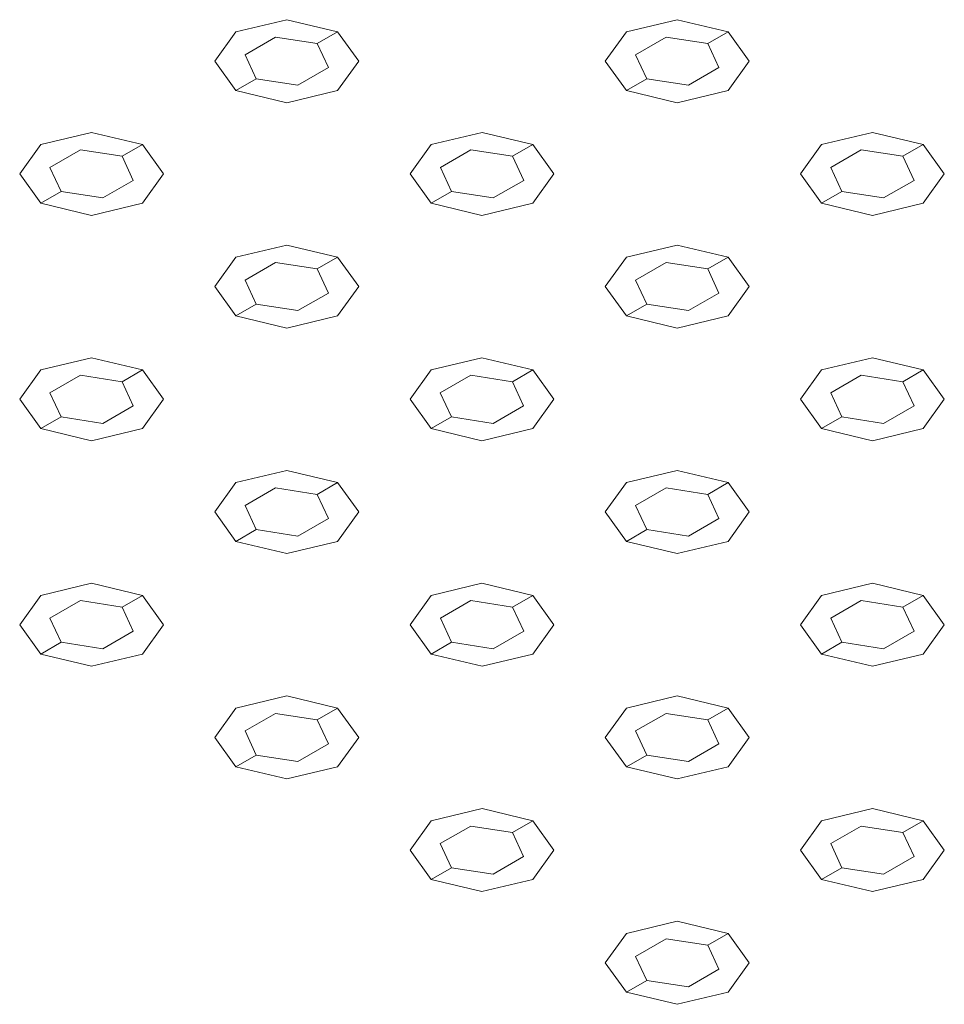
# Model space of a CAD drawing. Header units: millimetres. Extents: x 2 to 902, y -447 to 199.
# Tile 102 of 256: x 48.753 to 49.541, y 42.185 to 43.024. Entities that reach past the tile are written whole.
import ezdxf

# ---------------------------------------------------------------- set-up
doc = ezdxf.new("R2010")
doc.units = ezdxf.units.MM
doc.header["$MEASUREMENT"] = 0
doc.layers.add('IFC-Elemento construtivo genérico-Contorno', color=253, linetype='Continuous', lineweight=5)

msp = doc.modelspace()

# ---------------------------------------------------------------- linework, layer by layer
at = {"layer": 'IFC-Elemento construtivo genérico-Contorno', "color": 7, "lineweight": 5}
for p, q in [((48.93765, 43.01352), (48.98095, 43.02388)), ((48.93765, 43.01352), (48.98095, 43.02388)), ((48.98095, 43.02388), (49.02426, 43.01352)), ((48.98095, 43.02388), (49.02426, 43.01352)), ((49.2702, 43.01352), (49.3135, 43.02387)), ((49.2702, 43.01352), (49.3135, 43.02387)), ((49.3135, 43.02387), (49.3568, 43.01352)), ((49.3135, 43.02387), (49.3568, 43.01352)), ((48.93765, 43.01352), (48.9197, 42.98851)), ((48.93765, 43.01352), (48.9197, 42.98851)), ((49.00693, 43.00352), (49.02426, 43.01352)), ((49.00693, 43.00352), (49.02426, 43.01352)), ((49.02426, 43.01352), (49.04219, 42.98852)), ((49.02426, 43.01352), (49.04219, 42.98852)), ((49.2702, 43.01352), (49.25227, 42.98852)), ((49.2702, 43.01352), (49.25227, 42.98852)), ((49.33948, 43.00352), (49.3568, 43.01352)), ((49.33948, 43.00352), (49.3568, 43.01352)), ((49.3568, 43.01352), (49.37473, 42.98852)), ((49.3568, 43.01352), (49.37473, 42.98852)), ((48.94546, 42.99401), (48.97144, 43.00901)), ((48.94546, 42.99401), (48.97144, 43.00901)), ((48.97144, 43.00901), (49.00693, 43.00352)), ((48.97144, 43.00901), (49.00693, 43.00352)), ((49.00693, 43.00352), (49.01644, 42.98303)), ((49.00693, 43.00352), (49.01644, 42.98303)), ((49.27801, 42.99401), (49.30399, 43.00901)), ((49.27801, 42.99401), (49.30399, 43.00901)), ((49.30399, 43.00901), (49.33948, 43.00352)), ((49.30399, 43.00901), (49.33948, 43.00352)), ((49.33948, 43.00352), (49.34899, 42.98303)), ((49.33948, 43.00352), (49.34899, 42.98303)), ((48.94546, 42.99401), (48.95497, 42.97352)), ((48.94546, 42.99401), (48.95497, 42.97352)), ((49.27801, 42.99401), (49.28752, 42.97352)), ((49.27801, 42.99401), (49.28752, 42.97352)), ((48.9197, 42.98851), (48.93765, 42.96352)), ((48.9197, 42.98851), (48.93765, 42.96352)), ((49.04219, 42.98852), (49.02426, 42.96352)), ((49.04219, 42.98852), (49.02426, 42.96352)), ((49.25227, 42.98852), (49.2702, 42.96352)), ((49.25227, 42.98852), (49.2702, 42.96352)), ((49.37473, 42.98852), (49.3568, 42.96352)), ((49.37473, 42.98852), (49.3568, 42.96352)), ((48.99046, 42.96803), (49.01644, 42.98303)), ((48.99046, 42.96803), (49.01644, 42.98303)), ((49.32301, 42.96803), (49.34899, 42.98303)), ((49.32301, 42.96803), (49.34899, 42.98303)), ((48.93765, 42.96352), (48.95497, 42.97352)), ((48.93765, 42.96352), (48.95497, 42.97352)), ((48.95497, 42.97352), (48.99046, 42.96803)), ((48.95497, 42.97352), (48.99046, 42.96803)), ((49.2702, 42.96352), (49.28752, 42.97352)), ((49.2702, 42.96352), (49.28752, 42.97352)), ((49.28752, 42.97352), (49.32301, 42.96803)), ((49.28752, 42.97352), (49.32301, 42.96803)), ((48.93765, 42.96352), (48.98094, 42.95316)), ((48.93765, 42.96352), (48.98094, 42.95316)), ((48.98094, 42.95316), (49.02426, 42.96352)), ((48.98094, 42.95316), (49.02426, 42.96352)), ((49.2702, 42.96352), (49.3135, 42.95316)), ((49.2702, 42.96352), (49.3135, 42.95316)), ((49.3135, 42.95316), (49.3568, 42.96352)), ((49.3135, 42.95316), (49.3568, 42.96352)), ((48.77137, 42.91752), (48.81466, 42.92787)), ((48.77137, 42.91752), (48.81466, 42.92787)), ((48.81466, 42.92787), (48.85797, 42.91752)), ((48.81466, 42.92787), (48.85797, 42.91752)), ((49.10393, 42.91752), (49.14723, 42.92787)), ((49.10393, 42.91752), (49.14723, 42.92787)), ((49.14723, 42.92787), (49.19053, 42.91752)), ((49.14723, 42.92787), (49.19053, 42.91752)), ((49.43648, 42.91752), (49.47977, 42.92787)), ((49.43648, 42.91752), (49.47977, 42.92787)), ((49.47977, 42.92787), (49.52308, 42.91752)), ((49.47977, 42.92787), (49.52308, 42.91752)), ((48.77137, 42.91752), (48.75343, 42.89252)), ((48.77137, 42.91752), (48.75343, 42.89252)), ((48.84065, 42.90752), (48.85797, 42.91752)), ((48.84065, 42.90752), (48.85797, 42.91752)), ((48.85797, 42.91752), (48.8759, 42.89251)), ((48.85797, 42.91752), (48.8759, 42.89251)), ((49.10393, 42.91752), (49.08598, 42.89251)), ((49.10393, 42.91752), (49.08598, 42.89251)), ((49.17321, 42.90752), (49.19053, 42.91752)), ((49.17321, 42.90752), (49.19053, 42.91752)), ((49.19053, 42.91752), (49.20846, 42.89252)), ((49.19053, 42.91752), (49.20846, 42.89252)), ((49.43648, 42.91752), (49.41854, 42.89252)), ((49.43648, 42.91752), (49.41854, 42.89252)), ((49.50576, 42.90752), (49.52308, 42.91752)), ((49.50576, 42.90752), (49.52308, 42.91752)), ((49.52308, 42.91752), (49.54101, 42.89252)), ((49.52308, 42.91752), (49.54101, 42.89252)), ((48.77918, 42.89801), (48.80516, 42.91301)), ((48.77918, 42.89801), (48.80516, 42.91301)), ((48.80516, 42.91301), (48.84065, 42.90752)), ((48.80516, 42.91301), (48.84065, 42.90752)), ((49.11174, 42.89801), (49.13772, 42.91301)), ((49.11174, 42.89801), (49.13772, 42.91301)), ((49.13772, 42.91301), (49.17321, 42.90752)), ((49.13772, 42.91301), (49.17321, 42.90752)), ((49.44429, 42.89801), (49.47027, 42.91301)), ((49.44429, 42.89801), (49.47027, 42.91301)), ((49.47027, 42.91301), (49.50576, 42.90752)), ((49.47027, 42.91301), (49.50576, 42.90752)), ((48.84065, 42.90752), (48.85016, 42.88702)), ((48.84065, 42.90752), (48.85016, 42.88702)), ((49.17321, 42.90752), (49.18272, 42.88703)), ((49.17321, 42.90752), (49.18272, 42.88703)), ((49.50576, 42.90752), (49.51527, 42.88703)), ((49.50576, 42.90752), (49.51527, 42.88703)), ((48.75343, 42.89252), (48.77137, 42.86752)), ((48.75343, 42.89252), (48.77137, 42.86752)), ((48.77918, 42.89801), (48.78869, 42.87752)), ((48.77918, 42.89801), (48.78869, 42.87752)), ((48.8759, 42.89251), (48.85797, 42.86752)), ((48.8759, 42.89251), (48.85797, 42.86752)), ((49.08598, 42.89251), (49.10393, 42.86752)), ((49.08598, 42.89251), (49.10393, 42.86752)), ((49.11174, 42.89801), (49.12125, 42.87752)), ((49.11174, 42.89801), (49.12125, 42.87752)), ((49.20846, 42.89252), (49.19053, 42.86752)), ((49.20846, 42.89252), (49.19053, 42.86752)), ((49.41854, 42.89252), (49.43648, 42.86752)), ((49.41854, 42.89252), (49.43648, 42.86752)), ((49.44429, 42.89801), (49.4538, 42.87752)), ((49.44429, 42.89801), (49.4538, 42.87752)), ((49.54101, 42.89252), (49.52308, 42.86752)), ((49.54101, 42.89252), (49.52308, 42.86752)), ((48.82418, 42.87202), (48.85016, 42.88702)), ((48.82418, 42.87202), (48.85016, 42.88702)), ((49.15674, 42.87203), (49.18272, 42.88703)), ((49.15674, 42.87203), (49.18272, 42.88703)), ((49.48929, 42.87203), (49.51527, 42.88703)), ((49.48929, 42.87203), (49.51527, 42.88703)), ((48.77137, 42.86752), (48.78869, 42.87752)), ((48.77137, 42.86752), (48.78869, 42.87752)), ((48.78869, 42.87752), (48.82418, 42.87202)), ((48.78869, 42.87752), (48.82418, 42.87202)), ((49.10393, 42.86752), (49.12125, 42.87752)), ((49.10393, 42.86752), (49.12125, 42.87752)), ((49.12125, 42.87752), (49.15674, 42.87203)), ((49.12125, 42.87752), (49.15674, 42.87203)), ((49.43648, 42.86752), (49.4538, 42.87752)), ((49.43648, 42.86752), (49.4538, 42.87752)), ((49.4538, 42.87752), (49.48929, 42.87203)), ((49.4538, 42.87752), (49.48929, 42.87203)), ((48.77137, 42.86752), (48.81467, 42.85716)), ((48.77137, 42.86752), (48.81467, 42.85716)), ((48.81467, 42.85716), (48.85797, 42.86752)), ((48.81467, 42.85716), (48.85797, 42.86752)), ((49.10393, 42.86752), (49.14722, 42.85716)), ((49.10393, 42.86752), (49.14722, 42.85716)), ((49.14722, 42.85716), (49.19053, 42.86752)), ((49.14722, 42.85716), (49.19053, 42.86752)), ((49.43648, 42.86752), (49.47978, 42.85716)), ((49.43648, 42.86752), (49.47978, 42.85716)), ((49.47978, 42.85716), (49.52308, 42.86752)), ((49.47978, 42.85716), (49.52308, 42.86752)), ((48.93764, 42.82151), (48.98094, 42.83187)), ((48.93764, 42.82151), (48.98094, 42.83187)), ((48.98094, 42.83187), (49.02425, 42.82151)), ((48.98094, 42.83187), (49.02425, 42.82151)), ((49.27021, 42.82152), (49.3135, 42.83188)), ((49.27021, 42.82152), (49.3135, 42.83188)), ((49.3135, 42.83188), (49.35681, 42.82152)), ((49.3135, 42.83188), (49.35681, 42.82152)), ((48.93764, 42.82151), (48.91971, 42.79652)), ((48.93764, 42.82151), (48.91971, 42.79652)), ((48.94545, 42.80201), (48.97144, 42.81701)), ((48.94545, 42.80201), (48.97144, 42.81701)), ((48.97144, 42.81701), (49.00693, 42.81151)), ((48.97144, 42.81701), (49.00693, 42.81151)), ((49.00693, 42.81151), (49.02425, 42.82151)), ((49.00693, 42.81151), (49.02425, 42.82151)), ((49.02425, 42.82151), (49.04218, 42.79651)), ((49.02425, 42.82151), (49.04218, 42.79651)), ((49.27021, 42.82152), (49.25225, 42.79651)), ((49.27021, 42.82152), (49.25225, 42.79651)), ((49.27802, 42.80201), (49.304, 42.81701)), ((49.27802, 42.80201), (49.304, 42.81701)), ((49.304, 42.81701), (49.33949, 42.81152)), ((49.304, 42.81701), (49.33949, 42.81152)), ((49.33949, 42.81152), (49.35681, 42.82152)), ((49.33949, 42.81152), (49.35681, 42.82152)), ((49.35681, 42.82152), (49.37474, 42.79652)), ((49.35681, 42.82152), (49.37474, 42.79652)), ((49.00693, 42.81151), (49.01643, 42.79103)), ((49.00693, 42.81151), (49.01643, 42.79103)), ((49.33949, 42.81152), (49.349, 42.79103)), ((49.33949, 42.81152), (49.349, 42.79103)), ((48.94545, 42.80201), (48.95496, 42.78151)), ((48.94545, 42.80201), (48.95496, 42.78151)), ((49.27802, 42.80201), (49.28753, 42.78152)), ((49.27802, 42.80201), (49.28753, 42.78152)), ((48.91971, 42.79652), (48.93764, 42.77151)), ((48.91971, 42.79652), (48.93764, 42.77151)), ((49.04218, 42.79651), (49.02425, 42.77151)), ((49.04218, 42.79651), (49.02425, 42.77151)), ((49.25225, 42.79651), (49.27021, 42.77152)), ((49.25225, 42.79651), (49.27021, 42.77152)), ((49.37474, 42.79652), (49.35681, 42.77152)), ((49.37474, 42.79652), (49.35681, 42.77152)), ((48.99045, 42.77603), (49.01643, 42.79103)), ((48.99045, 42.77603), (49.01643, 42.79103)), ((49.32302, 42.77603), (49.349, 42.79103)), ((49.32302, 42.77603), (49.349, 42.79103)), ((48.93764, 42.77151), (48.95496, 42.78151)), ((48.93764, 42.77151), (48.95496, 42.78151)), ((48.95496, 42.78151), (48.99045, 42.77603)), ((48.95496, 42.78151), (48.99045, 42.77603)), ((49.27021, 42.77152), (49.28753, 42.78152)), ((49.27021, 42.77152), (49.28753, 42.78152)), ((49.28753, 42.78152), (49.32302, 42.77603)), ((49.28753, 42.78152), (49.32302, 42.77603)), ((48.93764, 42.77151), (48.98095, 42.76116)), ((48.93764, 42.77151), (48.98095, 42.76116)), ((48.98095, 42.76116), (49.02425, 42.77151)), ((48.98095, 42.76116), (49.02425, 42.77151)), ((49.27021, 42.77152), (49.31349, 42.76116)), ((49.27021, 42.77152), (49.31349, 42.76116)), ((49.31349, 42.76116), (49.35681, 42.77152)), ((49.31349, 42.76116), (49.35681, 42.77152)), ((48.77137, 42.72552), (48.81467, 42.73587)), ((48.77137, 42.72552), (48.81467, 42.73587)), ((48.81467, 42.73587), (48.85798, 42.72552)), ((48.81467, 42.73587), (48.85798, 42.72552)), ((49.10392, 42.72552), (49.14722, 42.73587)), ((49.10392, 42.72552), (49.14722, 42.73587)), ((49.14722, 42.73587), (49.19052, 42.72552)), ((49.14722, 42.73587), (49.19052, 42.72552)), ((49.43648, 42.72552), (49.47978, 42.73587)), ((49.43648, 42.72552), (49.47978, 42.73587)), ((49.47978, 42.73587), (49.52309, 42.72552)), ((49.47978, 42.73587), (49.52309, 42.72552)), ((48.77137, 42.72552), (48.75344, 42.70052)), ((48.77137, 42.72552), (48.75344, 42.70052)), ((48.84066, 42.71552), (48.85798, 42.72552)), ((48.84066, 42.71552), (48.85798, 42.72552)), ((48.85798, 42.72552), (48.87591, 42.70052)), ((48.85798, 42.72552), (48.87591, 42.70052)), ((49.10392, 42.72552), (49.08598, 42.70052)), ((49.10392, 42.72552), (49.08598, 42.70052)), ((49.1732, 42.71552), (49.19052, 42.72552)), ((49.1732, 42.71552), (49.19052, 42.72552)), ((49.19052, 42.72552), (49.20845, 42.70051)), ((49.19052, 42.72552), (49.20845, 42.70051)), ((49.43648, 42.72552), (49.41853, 42.70051)), ((49.43648, 42.72552), (49.41853, 42.70051)), ((49.50577, 42.71552), (49.52309, 42.72552)), ((49.50577, 42.71552), (49.52309, 42.72552)), ((49.52309, 42.72552), (49.54102, 42.70052)), ((49.52309, 42.72552), (49.54102, 42.70052)), ((48.77918, 42.70601), (48.80517, 42.72101)), ((48.77918, 42.70601), (48.80517, 42.72101)), ((48.80517, 42.72101), (48.84066, 42.71552)), ((48.80517, 42.72101), (48.84066, 42.71552)), ((49.11173, 42.70601), (49.13771, 42.72101)), ((49.11173, 42.70601), (49.13771, 42.72101)), ((49.13771, 42.72101), (49.1732, 42.71552)), ((49.13771, 42.72101), (49.1732, 42.71552)), ((49.44429, 42.70601), (49.47028, 42.72101)), ((49.44429, 42.70601), (49.47028, 42.72101)), ((49.47028, 42.72101), (49.50577, 42.71552)), ((49.47028, 42.72101), (49.50577, 42.71552)), ((48.84066, 42.71552), (48.85016, 42.69503)), ((48.84066, 42.71552), (48.85016, 42.69503)), ((49.1732, 42.71552), (49.18271, 42.69503)), ((49.1732, 42.71552), (49.18271, 42.69503)), ((49.50577, 42.71552), (49.51528, 42.69503)), ((49.50577, 42.71552), (49.51528, 42.69503)), ((48.75344, 42.70052), (48.77137, 42.67552)), ((48.75344, 42.70052), (48.77137, 42.67552)), ((48.77918, 42.70601), (48.78869, 42.68552)), ((48.77918, 42.70601), (48.78869, 42.68552)), ((48.87591, 42.70052), (48.85798, 42.67552)), ((48.87591, 42.70052), (48.85798, 42.67552)), ((49.08598, 42.70052), (49.10392, 42.67552)), ((49.08598, 42.70052), (49.10392, 42.67552)), ((49.11173, 42.70601), (49.12124, 42.68552)), ((49.11173, 42.70601), (49.12124, 42.68552)), ((49.20845, 42.70051), (49.19052, 42.67552)), ((49.20845, 42.70051), (49.19052, 42.67552)), ((49.41853, 42.70051), (49.43648, 42.67552)), ((49.41853, 42.70051), (49.43648, 42.67552)), ((49.44429, 42.70601), (49.4538, 42.68552)), ((49.44429, 42.70601), (49.4538, 42.68552)), ((49.54102, 42.70052), (49.52309, 42.67552)), ((49.54102, 42.70052), (49.52309, 42.67552)), ((48.82418, 42.68003), (48.85016, 42.69503)), ((48.82418, 42.68003), (48.85016, 42.69503)), ((49.15673, 42.68003), (49.18271, 42.69503)), ((49.15673, 42.68003), (49.18271, 42.69503)), ((49.4893, 42.68003), (49.51528, 42.69503)), ((49.4893, 42.68003), (49.51528, 42.69503)), ((48.77137, 42.67552), (48.78869, 42.68552)), ((48.77137, 42.67552), (48.78869, 42.68552)), ((48.78869, 42.68552), (48.82418, 42.68003)), ((48.78869, 42.68552), (48.82418, 42.68003)), ((49.10392, 42.67552), (49.12124, 42.68552)), ((49.10392, 42.67552), (49.12124, 42.68552)), ((49.12124, 42.68552), (49.15673, 42.68003)), ((49.12124, 42.68552), (49.15673, 42.68003)), ((49.43648, 42.67552), (49.4538, 42.68552)), ((49.43648, 42.67552), (49.4538, 42.68552)), ((49.4538, 42.68552), (49.4893, 42.68003)), ((49.4538, 42.68552), (49.4893, 42.68003)), ((48.77137, 42.67552), (48.81468, 42.66517)), ((48.77137, 42.67552), (48.81468, 42.66517)), ((48.81468, 42.66517), (48.85798, 42.67552)), ((48.81468, 42.66517), (48.85798, 42.67552)), ((49.10392, 42.67552), (49.14722, 42.66516)), ((49.10392, 42.67552), (49.14722, 42.66516)), ((49.14722, 42.66516), (49.19052, 42.67552)), ((49.14722, 42.66516), (49.19052, 42.67552)), ((49.43648, 42.67552), (49.47977, 42.66516)), ((49.43648, 42.67552), (49.47977, 42.66516)), ((49.47977, 42.66516), (49.52309, 42.67552)), ((49.47977, 42.66516), (49.52309, 42.67552)), ((48.93765, 42.62952), (48.98095, 42.63987)), ((48.93765, 42.62952), (48.98095, 42.63987)), ((48.98095, 42.63987), (49.02425, 42.62952)), ((48.98095, 42.63987), (49.02425, 42.62952)), ((49.2702, 42.62952), (49.31349, 42.63987)), ((49.2702, 42.62952), (49.31349, 42.63987)), ((49.31349, 42.63987), (49.3568, 42.62952)), ((49.31349, 42.63987), (49.3568, 42.62952)), ((48.93765, 42.62952), (48.91971, 42.60452)), ((48.93765, 42.62952), (48.91971, 42.60452)), ((48.94546, 42.61001), (48.97144, 42.62501)), ((48.94546, 42.61001), (48.97144, 42.62501)), ((48.97144, 42.62501), (49.00693, 42.61952)), ((48.97144, 42.62501), (49.00693, 42.61952)), ((49.00693, 42.61952), (49.02425, 42.62952)), ((49.00693, 42.61952), (49.02425, 42.62952)), ((49.02425, 42.62952), (49.04218, 42.60452)), ((49.02425, 42.62952), (49.04218, 42.60452)), ((49.2702, 42.62952), (49.25226, 42.60452)), ((49.2702, 42.62952), (49.25226, 42.60452)), ((49.27801, 42.61001), (49.30399, 42.62501)), ((49.27801, 42.61001), (49.30399, 42.62501)), ((49.30399, 42.62501), (49.33948, 42.61952)), ((49.30399, 42.62501), (49.33948, 42.61952)), ((49.33948, 42.61952), (49.3568, 42.62952)), ((49.33948, 42.61952), (49.3568, 42.62952)), ((49.3568, 42.62952), (49.37473, 42.60452)), ((49.3568, 42.62952), (49.37473, 42.60452)), ((49.00693, 42.61952), (49.01644, 42.59903)), ((49.00693, 42.61952), (49.01644, 42.59903)), ((49.33948, 42.61952), (49.34899, 42.59902)), ((49.33948, 42.61952), (49.34899, 42.59902)), ((48.94546, 42.61001), (48.95497, 42.58952)), ((48.94546, 42.61001), (48.95497, 42.58952)), ((49.27801, 42.61001), (49.28752, 42.58952)), ((49.27801, 42.61001), (49.28752, 42.58952)), ((48.91971, 42.60452), (48.93765, 42.57952)), ((48.91971, 42.60452), (48.93765, 42.57952)), ((48.99046, 42.58403), (49.01644, 42.59903)), ((48.99046, 42.58403), (49.01644, 42.59903)), ((49.04218, 42.60452), (49.02425, 42.57952)), ((49.04218, 42.60452), (49.02425, 42.57952)), ((49.25226, 42.60452), (49.2702, 42.57952)), ((49.25226, 42.60452), (49.2702, 42.57952)), ((49.32301, 42.58402), (49.34899, 42.59902)), ((49.32301, 42.58402), (49.34899, 42.59902)), ((49.37473, 42.60452), (49.3568, 42.57952)), ((49.37473, 42.60452), (49.3568, 42.57952)), ((48.93765, 42.57952), (48.95497, 42.58952)), ((48.93765, 42.57952), (48.95497, 42.58952)), ((48.95497, 42.58952), (48.99046, 42.58403)), ((48.95497, 42.58952), (48.99046, 42.58403)), ((49.2702, 42.57952), (49.28752, 42.58952)), ((49.2702, 42.57952), (49.28752, 42.58952)), ((49.28752, 42.58952), (49.32301, 42.58402)), ((49.28752, 42.58952), (49.32301, 42.58402)), ((48.93765, 42.57952), (48.98095, 42.56917)), ((48.93765, 42.57952), (48.98095, 42.56917)), ((48.98095, 42.56917), (49.02425, 42.57952)), ((48.98095, 42.56917), (49.02425, 42.57952)), ((49.2702, 42.57952), (49.3135, 42.56916)), ((49.2702, 42.57952), (49.3135, 42.56916)), ((49.3135, 42.56916), (49.3568, 42.57952)), ((49.3135, 42.56916), (49.3568, 42.57952)), ((48.77136, 42.53351), (48.81468, 42.54388)), ((48.77136, 42.53351), (48.81468, 42.54388)), ((48.81468, 42.54388), (48.85796, 42.53351)), ((48.81468, 42.54388), (48.85796, 42.53351)), ((49.10393, 42.53352), (49.14722, 42.54387)), ((49.10393, 42.53352), (49.14722, 42.54387)), ((49.14722, 42.54387), (49.19053, 42.53352)), ((49.14722, 42.54387), (49.19053, 42.53352)), ((49.43647, 42.53352), (49.47977, 42.54387)), ((49.43647, 42.53352), (49.47977, 42.54387)), ((49.47977, 42.54387), (49.52307, 42.53352)), ((49.47977, 42.54387), (49.52307, 42.53352)), ((48.77136, 42.53351), (48.75343, 42.50852)), ((48.77136, 42.53351), (48.75343, 42.50852)), ((48.84064, 42.52351), (48.85796, 42.53351)), ((48.84064, 42.52351), (48.85796, 42.53351)), ((48.85796, 42.53351), (48.87591, 42.50852)), ((48.85796, 42.53351), (48.87591, 42.50852)), ((49.10393, 42.53352), (49.08599, 42.50852)), ((49.10393, 42.53352), (49.08599, 42.50852)), ((49.17321, 42.52352), (49.19053, 42.53352)), ((49.17321, 42.52352), (49.19053, 42.53352)), ((49.19053, 42.53352), (49.20846, 42.50852)), ((49.19053, 42.53352), (49.20846, 42.50852)), ((49.43647, 42.53352), (49.41854, 42.50852)), ((49.43647, 42.53352), (49.41854, 42.50852)), ((49.50575, 42.52352), (49.52307, 42.53352)), ((49.50575, 42.52352), (49.52307, 42.53352)), ((49.52307, 42.53352), (49.54101, 42.50851)), ((49.52307, 42.53352), (49.54101, 42.50851)), ((48.77917, 42.514), (48.80515, 42.529)), ((48.77917, 42.514), (48.80515, 42.529)), ((48.80515, 42.529), (48.84064, 42.52351)), ((48.80515, 42.529), (48.84064, 42.52351)), ((48.84064, 42.52351), (48.85015, 42.50302)), ((48.84064, 42.52351), (48.85015, 42.50302)), ((49.11174, 42.51401), (49.13772, 42.52901)), ((49.11174, 42.51401), (49.13772, 42.52901)), ((49.13772, 42.52901), (49.17321, 42.52352)), ((49.13772, 42.52901), (49.17321, 42.52352)), ((49.17321, 42.52352), (49.18272, 42.50303)), ((49.17321, 42.52352), (49.18272, 42.50303)), ((49.44428, 42.51401), (49.47026, 42.52901)), ((49.44428, 42.51401), (49.47026, 42.52901)), ((49.47026, 42.52901), (49.50575, 42.52352)), ((49.47026, 42.52901), (49.50575, 42.52352)), ((49.50575, 42.52352), (49.51526, 42.50303)), ((49.50575, 42.52352), (49.51526, 42.50303)), ((48.75343, 42.50852), (48.77136, 42.48351)), ((48.75343, 42.50852), (48.77136, 42.48351)), ((48.77917, 42.514), (48.78868, 42.49351)), ((48.77917, 42.514), (48.78868, 42.49351)), ((48.87591, 42.50852), (48.85796, 42.48351)), ((48.87591, 42.50852), (48.85796, 42.48351)), ((49.08599, 42.50852), (49.10393, 42.48352)), ((49.08599, 42.50852), (49.10393, 42.48352)), ((49.11174, 42.51401), (49.12125, 42.49352)), ((49.11174, 42.51401), (49.12125, 42.49352)), ((49.20846, 42.50852), (49.19053, 42.48352)), ((49.20846, 42.50852), (49.19053, 42.48352)), ((49.41854, 42.50852), (49.43647, 42.48352)), ((49.41854, 42.50852), (49.43647, 42.48352)), ((49.44428, 42.51401), (49.45379, 42.49352)), ((49.44428, 42.51401), (49.45379, 42.49352)), ((49.54101, 42.50851), (49.52307, 42.48352)), ((49.54101, 42.50851), (49.52307, 42.48352)), ((48.82417, 42.48802), (48.85015, 42.50302)), ((48.82417, 42.48802), (48.85015, 42.50302)), ((49.15674, 42.48803), (49.18272, 42.50303)), ((49.15674, 42.48803), (49.18272, 42.50303)), ((49.48928, 42.48803), (49.51526, 42.50303)), ((49.48928, 42.48803), (49.51526, 42.50303)), ((48.77136, 42.48351), (48.78868, 42.49351)), ((48.77136, 42.48351), (48.78868, 42.49351)), ((48.78868, 42.49351), (48.82417, 42.48802)), ((48.78868, 42.49351), (48.82417, 42.48802)), ((49.10393, 42.48352), (49.12125, 42.49352)), ((49.10393, 42.48352), (49.12125, 42.49352)), ((49.12125, 42.49352), (49.15674, 42.48803)), ((49.12125, 42.49352), (49.15674, 42.48803)), ((49.43647, 42.48352), (49.45379, 42.49352)), ((49.43647, 42.48352), (49.45379, 42.49352)), ((49.45379, 42.49352), (49.48928, 42.48803)), ((49.45379, 42.49352), (49.48928, 42.48803)), ((48.77136, 42.48351), (48.81467, 42.47316)), ((48.77136, 42.48351), (48.81467, 42.47316)), ((48.81467, 42.47316), (48.85796, 42.48351)), ((48.81467, 42.47316), (48.85796, 42.48351)), ((49.10393, 42.48352), (49.14723, 42.47317)), ((49.10393, 42.48352), (49.14723, 42.47317)), ((49.14723, 42.47317), (49.19053, 42.48352)), ((49.14723, 42.47317), (49.19053, 42.48352)), ((49.43647, 42.48352), (49.47978, 42.47316)), ((49.43647, 42.48352), (49.47978, 42.47316)), ((49.47978, 42.47316), (49.52307, 42.48352)), ((49.47978, 42.47316), (49.52307, 42.48352)), ((48.93764, 42.43751), (48.98095, 42.44788)), ((48.93764, 42.43751), (48.98095, 42.44788)), ((48.98095, 42.44788), (49.02424, 42.43751)), ((48.98095, 42.44788), (49.02424, 42.43751)), ((49.2702, 42.43752), (49.3135, 42.44787)), ((49.2702, 42.43752), (49.3135, 42.44787)), ((49.3135, 42.44787), (49.3568, 42.43752)), ((49.3135, 42.44787), (49.3568, 42.43752)), ((48.93764, 42.43751), (48.91971, 42.41252)), ((48.93764, 42.43751), (48.91971, 42.41252)), ((48.94545, 42.418), (48.97143, 42.433)), ((48.94545, 42.418), (48.97143, 42.433)), ((48.97143, 42.433), (49.00692, 42.42751)), ((48.97143, 42.433), (49.00692, 42.42751)), ((49.00692, 42.42751), (49.02424, 42.43751)), ((49.00692, 42.42751), (49.02424, 42.43751)), ((49.02424, 42.43751), (49.04219, 42.41252)), ((49.02424, 42.43751), (49.04219, 42.41252)), ((49.2702, 42.43752), (49.25227, 42.41252)), ((49.2702, 42.43752), (49.25227, 42.41252)), ((49.27801, 42.41801), (49.30399, 42.43301)), ((49.27801, 42.41801), (49.30399, 42.43301)), ((49.30399, 42.43301), (49.33948, 42.42752)), ((49.30399, 42.43301), (49.33948, 42.42752)), ((49.33948, 42.42752), (49.3568, 42.43752)), ((49.33948, 42.42752), (49.3568, 42.43752)), ((49.3568, 42.43752), (49.37474, 42.41252)), ((49.3568, 42.43752), (49.37474, 42.41252)), ((49.00692, 42.42751), (49.01643, 42.40702)), ((49.00692, 42.42751), (49.01643, 42.40702)), ((49.33948, 42.42752), (49.34899, 42.40703)), ((49.33948, 42.42752), (49.34899, 42.40703)), ((48.94545, 42.418), (48.95496, 42.39751)), ((48.94545, 42.418), (48.95496, 42.39751)), ((49.27801, 42.41801), (49.28752, 42.39752)), ((49.27801, 42.41801), (49.28752, 42.39752)), ((48.91971, 42.41252), (48.93764, 42.38751)), ((48.91971, 42.41252), (48.93764, 42.38751)), ((48.99045, 42.39202), (49.01643, 42.40702)), ((48.99045, 42.39202), (49.01643, 42.40702)), ((49.04219, 42.41252), (49.02424, 42.38751)), ((49.04219, 42.41252), (49.02424, 42.38751)), ((49.25227, 42.41252), (49.2702, 42.38752)), ((49.25227, 42.41252), (49.2702, 42.38752)), ((49.32301, 42.39203), (49.34899, 42.40703)), ((49.32301, 42.39203), (49.34899, 42.40703)), ((49.37474, 42.41252), (49.3568, 42.38752)), ((49.37474, 42.41252), (49.3568, 42.38752)), ((48.93764, 42.38751), (48.95496, 42.39751)), ((48.93764, 42.38751), (48.95496, 42.39751)), ((48.95496, 42.39751), (48.99045, 42.39202)), ((48.95496, 42.39751), (48.99045, 42.39202)), ((49.2702, 42.38752), (49.28752, 42.39752)), ((49.2702, 42.38752), (49.28752, 42.39752)), ((49.28752, 42.39752), (49.32301, 42.39203)), ((49.28752, 42.39752), (49.32301, 42.39203)), ((48.93764, 42.38751), (48.98094, 42.37716)), ((48.93764, 42.38751), (48.98094, 42.37716)), ((48.98094, 42.37716), (49.02424, 42.38751)), ((48.98094, 42.37716), (49.02424, 42.38751)), ((49.2702, 42.38752), (49.31351, 42.37717)), ((49.2702, 42.38752), (49.31351, 42.37717)), ((49.31351, 42.37717), (49.3568, 42.38752)), ((49.31351, 42.37717), (49.3568, 42.38752)), ((49.10391, 42.34151), (49.14723, 42.35188)), ((49.10391, 42.34151), (49.14723, 42.35188)), ((49.14723, 42.35188), (49.19052, 42.34151)), ((49.14723, 42.35188), (49.19052, 42.34151)), ((49.43648, 42.34152), (49.47978, 42.35187)), ((49.43648, 42.34152), (49.47978, 42.35187)), ((49.47978, 42.35187), (49.52308, 42.34152)), ((49.47978, 42.35187), (49.52308, 42.34152)), ((49.10391, 42.34151), (49.08598, 42.31651)), ((49.10391, 42.34151), (49.08598, 42.31651)), ((49.1732, 42.33151), (49.19052, 42.34151)), ((49.1732, 42.33151), (49.19052, 42.34151)), ((49.19052, 42.34151), (49.20847, 42.31652)), ((49.19052, 42.34151), (49.20847, 42.31652)), ((49.43648, 42.34152), (49.41855, 42.31652)), ((49.43648, 42.34152), (49.41855, 42.31652)), ((49.50576, 42.33152), (49.52308, 42.34152)), ((49.50576, 42.33152), (49.52308, 42.34152)), ((49.52308, 42.34152), (49.54102, 42.31652)), ((49.52308, 42.34152), (49.54102, 42.31652)), ((49.11172, 42.32201), (49.13771, 42.33701)), ((49.11172, 42.32201), (49.13771, 42.33701)), ((49.13771, 42.33701), (49.1732, 42.33151)), ((49.13771, 42.33701), (49.1732, 42.33151)), ((49.1732, 42.33151), (49.18271, 42.31102)), ((49.1732, 42.33151), (49.18271, 42.31102)), ((49.44429, 42.32201), (49.47027, 42.33701)), ((49.44429, 42.32201), (49.47027, 42.33701)), ((49.47027, 42.33701), (49.50576, 42.33152)), ((49.47027, 42.33701), (49.50576, 42.33152)), ((49.50576, 42.33152), (49.51527, 42.31103)), ((49.50576, 42.33152), (49.51527, 42.31103)), ((49.11172, 42.32201), (49.12123, 42.30151)), ((49.11172, 42.32201), (49.12123, 42.30151)), ((49.44429, 42.32201), (49.4538, 42.30152)), ((49.44429, 42.32201), (49.4538, 42.30152)), ((49.08598, 42.31651), (49.10391, 42.29151)), ((49.08598, 42.31651), (49.10391, 42.29151)), ((49.20847, 42.31652), (49.19052, 42.29151)), ((49.20847, 42.31652), (49.19052, 42.29151)), ((49.41855, 42.31652), (49.43648, 42.29152)), ((49.41855, 42.31652), (49.43648, 42.29152)), ((49.54102, 42.31652), (49.52308, 42.29152)), ((49.54102, 42.31652), (49.52308, 42.29152)), ((49.15673, 42.29602), (49.18271, 42.31102)), ((49.15673, 42.29602), (49.18271, 42.31102)), ((49.48929, 42.29603), (49.51527, 42.31103)), ((49.48929, 42.29603), (49.51527, 42.31103)), ((49.10391, 42.29151), (49.12123, 42.30151)), ((49.10391, 42.29151), (49.12123, 42.30151)), ((49.12123, 42.30151), (49.15673, 42.29602)), ((49.12123, 42.30151), (49.15673, 42.29602)), ((49.43648, 42.29152), (49.4538, 42.30152)), ((49.43648, 42.29152), (49.4538, 42.30152)), ((49.4538, 42.30152), (49.48929, 42.29603)), ((49.4538, 42.30152), (49.48929, 42.29603)), ((49.10391, 42.29151), (49.14722, 42.28116)), ((49.10391, 42.29151), (49.14722, 42.28116)), ((49.14722, 42.28116), (49.19052, 42.29151)), ((49.14722, 42.28116), (49.19052, 42.29151)), ((49.43648, 42.29152), (49.47979, 42.28117)), ((49.43648, 42.29152), (49.47979, 42.28117)), ((49.47979, 42.28117), (49.52308, 42.29152)), ((49.47979, 42.28117), (49.52308, 42.29152)), ((49.27019, 42.24551), (49.31351, 42.25588)), ((49.27019, 42.24551), (49.31351, 42.25588)), ((49.31351, 42.25588), (49.3568, 42.24551)), ((49.31351, 42.25588), (49.3568, 42.24551)), ((49.27019, 42.24551), (49.25226, 42.22052)), ((49.27019, 42.24551), (49.25226, 42.22052)), ((49.278, 42.226), (49.30398, 42.241)), ((49.278, 42.226), (49.30398, 42.241)), ((49.30398, 42.241), (49.33947, 42.23551)), ((49.30398, 42.241), (49.33947, 42.23551)), ((49.33947, 42.23551), (49.3568, 42.24551)), ((49.33947, 42.23551), (49.3568, 42.24551)), ((49.3568, 42.24551), (49.37475, 42.22052)), ((49.3568, 42.24551), (49.37475, 42.22052)), ((49.33947, 42.23551), (49.34899, 42.21502)), ((49.33947, 42.23551), (49.34899, 42.21502)), ((49.278, 42.226), (49.28751, 42.20551)), ((49.278, 42.226), (49.28751, 42.20551)), ((49.25226, 42.22052), (49.27019, 42.19551)), ((49.25226, 42.22052), (49.27019, 42.19551)), ((49.323, 42.20002), (49.34899, 42.21502)), ((49.323, 42.20002), (49.34899, 42.21502)), ((49.37475, 42.22052), (49.3568, 42.19551)), ((49.37475, 42.22052), (49.3568, 42.19551)), ((49.27019, 42.19551), (49.28751, 42.20551)), ((49.27019, 42.19551), (49.28751, 42.20551)), ((49.28751, 42.20551), (49.323, 42.20002)), ((49.28751, 42.20551), (49.323, 42.20002)), ((49.27019, 42.19551), (49.3135, 42.18516)), ((49.27019, 42.19551), (49.3135, 42.18516)), ((49.3135, 42.18516), (49.3568, 42.19551)), ((49.3135, 42.18516), (49.3568, 42.19551))]:
    msp.add_line(p, q, dxfattribs=at)

doc.saveas('drawing.dxf')
